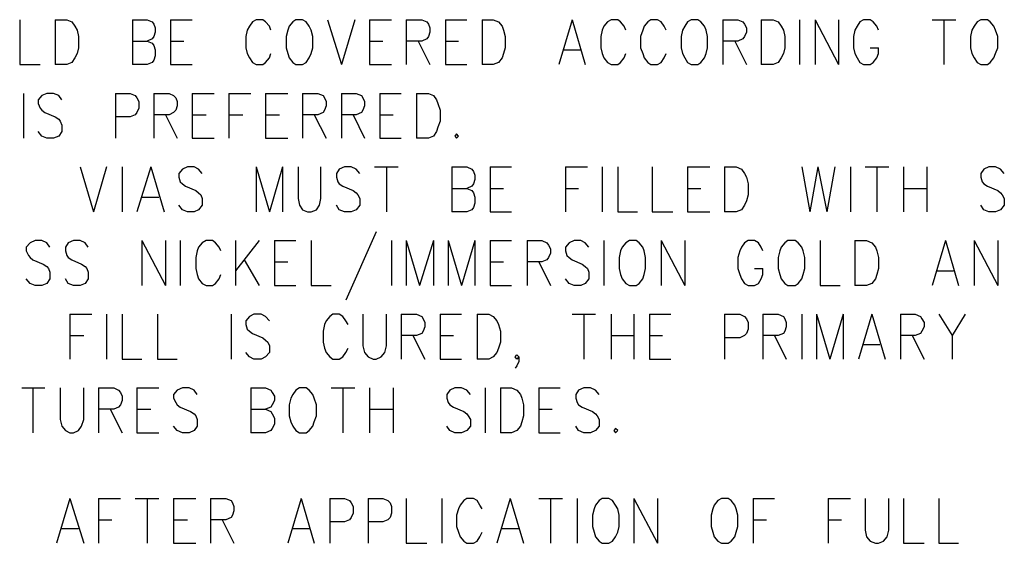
# Model space of a CAD drawing. Extents: x 11.9 to 28.1, y 10.8 to 21.2.
# Tile 33 of 43: x 24.828 to 26.165, y 15.839 to 16.55. Entities that reach past the tile are written whole.
import ezdxf

# ---------------------------------------------------------------- set-up
doc = ezdxf.new("R2010")
doc.units = 0
doc.header["$MEASUREMENT"] = 0
doc.layers.add('LAYNR1', color=2, linetype='Continuous')

msp = doc.modelspace()

# ---------------------------------------------------------------- linework, layer by layer
at = {"layer": 'LAYNR1', "color": 7}
for points in [[(24.828, 16.55), (24.828, 16.489)], [(24.876, 16.55), (24.876, 16.489)], [(24.876, 16.55), (24.892, 16.55), (24.899, 16.547), (24.903, 16.541), (24.906, 16.536)], [(24.981, 16.55), (24.981, 16.489)], [(24.981, 16.55), (25.001, 16.55), (25.008, 16.547), (25.01, 16.544), (25.012, 16.539), (25.012, 16.533), (25.01, 16.527), (25.008, 16.524), (25.001, 16.521)], [(25.033, 16.55), (25.033, 16.489)], [(25.033, 16.55), (25.062, 16.55)], [(25.169, 16.536), (25.167, 16.541), (25.162, 16.547), (25.158, 16.55), (25.149, 16.55), (25.144, 16.547), (25.14, 16.541), (25.137, 16.536)], [(25.203, 16.55), (25.199, 16.547), (25.194, 16.541), (25.192, 16.536)], [(25.224, 16.536), (25.221, 16.541), (25.217, 16.547), (25.212, 16.55), (25.203, 16.55)], [(25.246, 16.55), (25.265, 16.489)], [(25.283, 16.55), (25.265, 16.489)], [(25.303, 16.55), (25.303, 16.489)], [(25.303, 16.55), (25.333, 16.55)], [(25.353, 16.55), (25.353, 16.489)], [(25.353, 16.55), (25.374, 16.55), (25.381, 16.547), (25.383, 16.544), (25.385, 16.539), (25.385, 16.533), (25.383, 16.527), (25.381, 16.524), (25.374, 16.521), (25.353, 16.521)], [(25.406, 16.55), (25.406, 16.489)], [(25.406, 16.55), (25.435, 16.55)], [(25.456, 16.55), (25.456, 16.489)], [(25.456, 16.55), (25.471, 16.55), (25.478, 16.547), (25.483, 16.541), (25.485, 16.536)], [(25.578, 16.55), (25.56, 16.489)], [(25.578, 16.55), (25.596, 16.489)], [(25.651, 16.536), (25.649, 16.541), (25.644, 16.547), (25.64, 16.55), (25.631, 16.55), (25.626, 16.547), (25.621, 16.541), (25.619, 16.536)], [(25.706, 16.536), (25.703, 16.541), (25.699, 16.547), (25.694, 16.55), (25.685, 16.55), (25.681, 16.547), (25.676, 16.541), (25.674, 16.536)], [(25.74, 16.55), (25.735, 16.547), (25.731, 16.541), (25.728, 16.536)], [(25.76, 16.536), (25.758, 16.541), (25.753, 16.547), (25.749, 16.55), (25.74, 16.55)], [(25.783, 16.55), (25.783, 16.489)], [(25.783, 16.55), (25.803, 16.55), (25.81, 16.547), (25.812, 16.544), (25.815, 16.539), (25.815, 16.533), (25.812, 16.527), (25.81, 16.524), (25.803, 16.521), (25.783, 16.521)], [(25.835, 16.55), (25.835, 16.489)], [(25.835, 16.55), (25.851, 16.55), (25.858, 16.547), (25.862, 16.541), (25.865, 16.536)], [(25.887, 16.55), (25.887, 16.489)], [(25.908, 16.55), (25.908, 16.489)], [(25.908, 16.55), (25.94, 16.489)], [(25.94, 16.55), (25.94, 16.489)], [(25.994, 16.536), (25.992, 16.541), (25.987, 16.547), (25.983, 16.55), (25.974, 16.55), (25.969, 16.547), (25.965, 16.541), (25.962, 16.536)], [(26.067, 16.55), (26.099, 16.55)], [(26.083, 16.55), (26.083, 16.489)], [(26.133, 16.55), (26.128, 16.547), (26.124, 16.541), (26.121, 16.536)], [(26.153, 16.536), (26.151, 16.541), (26.146, 16.547), (26.142, 16.55), (26.133, 16.55)], [(24.906, 16.536), (24.908, 16.527), (24.908, 16.512)], [(25.137, 16.536), (25.135, 16.527), (25.135, 16.512)], [(25.192, 16.536), (25.19, 16.527), (25.19, 16.512)], [(25.226, 16.512), (25.226, 16.527), (25.224, 16.536)], [(25.485, 16.536), (25.487, 16.527), (25.487, 16.512)], [(25.619, 16.536), (25.617, 16.527), (25.617, 16.512)], [(25.674, 16.536), (25.671, 16.527), (25.671, 16.512)], [(25.728, 16.536), (25.726, 16.527), (25.726, 16.512)], [(25.762, 16.512), (25.762, 16.527), (25.76, 16.536)], [(25.865, 16.536), (25.867, 16.527), (25.867, 16.512)], [(25.962, 16.536), (25.96, 16.527), (25.96, 16.512)], [(26.121, 16.536), (26.119, 16.527), (26.119, 16.512)], [(26.156, 16.512), (26.156, 16.527), (26.153, 16.536)], [(24.908, 16.512), (24.906, 16.504), (24.903, 16.498), (24.899, 16.492), (24.892, 16.489)], [(24.981, 16.521), (25.001, 16.521), (25.008, 16.518), (25.01, 16.515), (25.012, 16.509), (25.012, 16.501), (25.01, 16.495), (25.008, 16.492), (25.001, 16.489)], [(25.033, 16.521), (25.051, 16.521)], [(25.135, 16.512), (25.137, 16.504), (25.14, 16.498), (25.144, 16.492), (25.149, 16.489)], [(25.19, 16.512), (25.192, 16.504), (25.194, 16.498), (25.199, 16.492), (25.203, 16.489)], [(25.212, 16.489), (25.217, 16.492), (25.221, 16.498), (25.224, 16.504), (25.226, 16.512)], [(25.303, 16.521), (25.321, 16.521)], [(25.369, 16.521), (25.385, 16.489)], [(25.406, 16.521), (25.424, 16.521)], [(25.487, 16.512), (25.485, 16.504), (25.483, 16.498), (25.478, 16.492), (25.471, 16.489)], [(25.617, 16.512), (25.619, 16.504), (25.621, 16.498), (25.626, 16.492), (25.631, 16.489)], [(25.671, 16.512), (25.674, 16.504), (25.676, 16.498), (25.681, 16.492), (25.685, 16.489)], [(25.726, 16.512), (25.728, 16.504), (25.731, 16.498), (25.735, 16.492), (25.74, 16.489)], [(25.749, 16.489), (25.753, 16.492), (25.758, 16.498), (25.76, 16.504), (25.762, 16.512)], [(25.799, 16.521), (25.815, 16.489)], [(25.867, 16.512), (25.865, 16.504), (25.862, 16.498), (25.858, 16.492), (25.851, 16.489)], [(25.96, 16.512), (25.962, 16.504), (25.965, 16.498), (25.969, 16.492), (25.974, 16.489)], [(25.983, 16.489), (25.987, 16.492), (25.992, 16.498), (25.994, 16.504), (25.994, 16.512)], [(25.983, 16.512), (25.994, 16.512)], [(26.119, 16.512), (26.121, 16.504), (26.124, 16.498), (26.128, 16.492), (26.133, 16.489)], [(26.142, 16.489), (26.146, 16.492), (26.151, 16.498), (26.153, 16.504), (26.156, 16.512)], [(25.158, 16.489), (25.162, 16.492), (25.167, 16.498), (25.169, 16.504)], [(25.567, 16.509), (25.59, 16.509)], [(25.64, 16.489), (25.644, 16.492), (25.649, 16.498), (25.651, 16.504)], [(25.694, 16.489), (25.699, 16.492), (25.703, 16.498), (25.706, 16.504)], [(24.828, 16.489), (24.856, 16.489)], [(24.892, 16.489), (24.876, 16.489)], [(25.001, 16.489), (24.981, 16.489)], [(25.033, 16.489), (25.062, 16.489)], [(25.149, 16.489), (25.158, 16.489)], [(25.203, 16.489), (25.212, 16.489)], [(25.303, 16.489), (25.333, 16.489)], [(25.406, 16.489), (25.435, 16.489)], [(25.471, 16.489), (25.456, 16.489)], [(25.631, 16.489), (25.64, 16.489)], [(25.685, 16.489), (25.694, 16.489)], [(25.74, 16.489), (25.749, 16.489)], [(25.851, 16.489), (25.835, 16.489)], [(25.974, 16.489), (25.983, 16.489)], [(26.133, 16.489), (26.142, 16.489)], [(24.833, 16.45), (24.833, 16.389)], [(24.885, 16.441), (24.881, 16.447), (24.874, 16.45), (24.865, 16.45), (24.858, 16.447), (24.853, 16.441), (24.853, 16.436)], [(24.958, 16.45), (24.958, 16.389)], [(24.958, 16.45), (24.978, 16.45), (24.985, 16.447), (24.987, 16.444), (24.99, 16.439), (24.99, 16.43), (24.987, 16.424), (24.985, 16.421), (24.978, 16.418), (24.958, 16.418)], [(25.01, 16.45), (25.01, 16.389)], [(25.01, 16.45), (25.031, 16.45), (25.037, 16.447), (25.04, 16.444), (25.042, 16.439), (25.042, 16.433), (25.04, 16.427), (25.037, 16.424), (25.031, 16.421), (25.01, 16.421)], [(25.062, 16.45), (25.062, 16.389)], [(25.062, 16.45), (25.092, 16.45)], [(25.112, 16.45), (25.112, 16.389)], [(25.112, 16.45), (25.142, 16.45)], [(25.162, 16.45), (25.162, 16.389)], [(25.162, 16.45), (25.192, 16.45)], [(25.212, 16.45), (25.212, 16.389)], [(25.212, 16.45), (25.233, 16.45), (25.24, 16.447), (25.242, 16.444), (25.244, 16.439), (25.244, 16.433), (25.242, 16.427), (25.24, 16.424), (25.233, 16.421), (25.212, 16.421)], [(25.265, 16.45), (25.265, 16.389)], [(25.265, 16.45), (25.285, 16.45), (25.292, 16.447), (25.294, 16.444), (25.296, 16.439), (25.296, 16.433), (25.294, 16.427), (25.292, 16.424), (25.285, 16.421), (25.265, 16.421)], [(25.317, 16.45), (25.317, 16.389)], [(25.317, 16.45), (25.346, 16.45)], [(25.367, 16.45), (25.367, 16.389)], [(25.367, 16.45), (25.383, 16.45), (25.39, 16.447), (25.394, 16.441), (25.396, 16.436)], [(24.853, 16.436), (24.856, 16.43), (24.858, 16.427), (24.862, 16.424), (24.876, 16.418), (24.881, 16.415), (24.883, 16.412)], [(25.396, 16.436), (25.399, 16.427), (25.399, 16.412)], [(25.026, 16.421), (25.042, 16.389)], [(25.062, 16.421), (25.081, 16.421)], [(25.112, 16.421), (25.131, 16.421)], [(25.162, 16.421), (25.181, 16.421)], [(25.228, 16.421), (25.244, 16.389)], [(25.281, 16.421), (25.296, 16.389)], [(25.317, 16.421), (25.335, 16.421)], [(24.883, 16.412), (24.885, 16.407), (24.885, 16.398), (24.881, 16.392), (24.874, 16.389)], [(25.399, 16.412), (25.396, 16.404), (25.394, 16.398), (25.39, 16.392), (25.383, 16.389)], [(24.865, 16.389), (24.858, 16.392), (24.853, 16.398)], [(25.421, 16.395), (25.419, 16.392), (25.421, 16.389)], [(25.421, 16.389), (25.424, 16.392), (25.421, 16.395)], [(24.874, 16.389), (24.865, 16.389)], [(25.062, 16.389), (25.092, 16.389)], [(25.162, 16.389), (25.192, 16.389)], [(25.317, 16.389), (25.346, 16.389)], [(25.383, 16.389), (25.367, 16.389)], [(24.91, 16.35), (24.928, 16.289)], [(24.946, 16.35), (24.928, 16.289)], [(24.967, 16.35), (24.967, 16.289)], [(25.006, 16.35), (24.987, 16.289)], [(25.006, 16.35), (25.024, 16.289)], [(25.076, 16.341), (25.071, 16.347), (25.065, 16.35), (25.056, 16.35), (25.049, 16.347), (25.044, 16.341), (25.044, 16.336)], [(25.149, 16.35), (25.149, 16.289)], [(25.149, 16.35), (25.167, 16.289)], [(25.185, 16.35), (25.167, 16.289)], [(25.185, 16.35), (25.185, 16.289)], [(25.206, 16.35), (25.206, 16.307), (25.208, 16.298), (25.212, 16.292), (25.219, 16.289)], [(25.224, 16.289), (25.231, 16.292), (25.235, 16.298), (25.237, 16.307), (25.237, 16.35)], [(25.29, 16.341), (25.285, 16.347), (25.278, 16.35), (25.269, 16.35), (25.262, 16.347), (25.258, 16.341), (25.258, 16.336)], [(25.31, 16.35), (25.342, 16.35)], [(25.326, 16.35), (25.326, 16.289)], [(25.415, 16.35), (25.415, 16.289)], [(25.415, 16.35), (25.435, 16.35), (25.442, 16.347), (25.444, 16.344), (25.446, 16.339), (25.446, 16.333), (25.444, 16.327), (25.442, 16.324), (25.435, 16.321)], [(25.467, 16.35), (25.467, 16.289)], [(25.467, 16.35), (25.496, 16.35)], [(25.569, 16.35), (25.569, 16.289)], [(25.569, 16.35), (25.599, 16.35)], [(25.619, 16.35), (25.619, 16.289)], [(25.64, 16.35), (25.64, 16.289)], [(25.687, 16.35), (25.687, 16.289)], [(25.735, 16.35), (25.735, 16.289)], [(25.735, 16.35), (25.765, 16.35)], [(25.785, 16.35), (25.785, 16.289)], [(25.785, 16.35), (25.801, 16.35), (25.808, 16.347), (25.812, 16.341), (25.815, 16.336)], [(25.89, 16.35), (25.901, 16.289)], [(25.912, 16.35), (25.901, 16.289)], [(25.912, 16.35), (25.924, 16.289)], [(25.935, 16.35), (25.924, 16.289)], [(25.956, 16.35), (25.956, 16.289)], [(25.976, 16.35), (26.008, 16.35)], [(25.992, 16.35), (25.992, 16.289)], [(26.028, 16.35), (26.028, 16.289)], [(26.06, 16.35), (26.06, 16.289)], [(26.165, 16.341), (26.16, 16.347), (26.153, 16.35), (26.144, 16.35), (26.137, 16.347), (26.133, 16.341), (26.133, 16.336)], [(25.044, 16.336), (25.046, 16.33), (25.049, 16.327), (25.053, 16.324), (25.067, 16.318), (25.071, 16.315), (25.074, 16.312)], [(25.258, 16.336), (25.26, 16.33), (25.262, 16.327), (25.267, 16.324), (25.281, 16.318), (25.285, 16.315), (25.287, 16.312)], [(25.815, 16.336), (25.817, 16.327), (25.817, 16.312)], [(26.133, 16.336), (26.135, 16.33), (26.137, 16.327), (26.142, 16.324), (26.156, 16.318), (26.16, 16.315), (26.162, 16.312)], [(25.074, 16.312), (25.076, 16.307), (25.076, 16.298), (25.071, 16.292), (25.065, 16.289)], [(25.287, 16.312), (25.29, 16.307), (25.29, 16.298), (25.285, 16.292), (25.278, 16.289)], [(25.415, 16.321), (25.435, 16.321), (25.442, 16.318), (25.444, 16.315), (25.446, 16.309), (25.446, 16.301), (25.444, 16.295), (25.442, 16.292), (25.435, 16.289)], [(25.467, 16.321), (25.485, 16.321)], [(25.569, 16.321), (25.587, 16.321)], [(25.735, 16.321), (25.753, 16.321)], [(25.817, 16.312), (25.815, 16.304), (25.812, 16.298), (25.808, 16.292), (25.801, 16.289)], [(26.028, 16.321), (26.06, 16.321)], [(26.162, 16.312), (26.165, 16.307), (26.165, 16.298), (26.16, 16.292), (26.153, 16.289)], [(24.994, 16.309), (25.017, 16.309)], [(25.056, 16.289), (25.049, 16.292), (25.044, 16.298)], [(25.065, 16.289), (25.056, 16.289)], [(25.219, 16.289), (25.224, 16.289)], [(25.269, 16.289), (25.262, 16.292), (25.258, 16.298)], [(25.278, 16.289), (25.269, 16.289)], [(25.435, 16.289), (25.415, 16.289)], [(25.467, 16.289), (25.496, 16.289)], [(25.64, 16.289), (25.667, 16.289)], [(25.687, 16.289), (25.715, 16.289)], [(25.735, 16.289), (25.765, 16.289)], [(25.801, 16.289), (25.785, 16.289)], [(26.144, 16.289), (26.137, 16.292), (26.133, 16.298)], [(26.153, 16.289), (26.144, 16.289)], [(25.312, 16.262), (25.271, 16.169)], [(24.869, 16.241), (24.865, 16.247), (24.858, 16.25), (24.849, 16.25), (24.842, 16.247), (24.837, 16.241), (24.837, 16.236)], [(24.921, 16.241), (24.917, 16.247), (24.91, 16.25), (24.901, 16.25), (24.894, 16.247), (24.89, 16.241), (24.89, 16.236)], [(24.994, 16.25), (24.994, 16.189)], [(24.994, 16.25), (25.026, 16.189)], [(25.026, 16.25), (25.026, 16.189)], [(25.046, 16.25), (25.046, 16.189)], [(25.101, 16.236), (25.099, 16.241), (25.094, 16.247), (25.09, 16.25), (25.081, 16.25), (25.076, 16.247), (25.071, 16.241), (25.069, 16.236)], [(25.121, 16.25), (25.121, 16.189)], [(25.153, 16.25), (25.121, 16.209)], [(25.174, 16.25), (25.174, 16.189)], [(25.174, 16.25), (25.203, 16.25)], [(25.224, 16.25), (25.224, 16.189)], [(25.333, 16.25), (25.333, 16.189)], [(25.353, 16.25), (25.353, 16.189)], [(25.353, 16.25), (25.371, 16.189)], [(25.39, 16.25), (25.371, 16.189)], [(25.39, 16.25), (25.39, 16.189)], [(25.41, 16.25), (25.41, 16.189)], [(25.41, 16.25), (25.428, 16.189)], [(25.446, 16.25), (25.428, 16.189)], [(25.446, 16.25), (25.446, 16.189)], [(25.467, 16.25), (25.467, 16.189)], [(25.467, 16.25), (25.496, 16.25)], [(25.517, 16.25), (25.517, 16.189)], [(25.517, 16.25), (25.537, 16.25), (25.544, 16.247), (25.546, 16.244), (25.549, 16.239), (25.549, 16.233), (25.546, 16.227), (25.544, 16.224), (25.537, 16.221), (25.517, 16.221)], [(25.601, 16.241), (25.596, 16.247), (25.59, 16.25), (25.581, 16.25), (25.574, 16.247), (25.569, 16.241), (25.569, 16.236)], [(25.621, 16.25), (25.621, 16.189)], [(25.656, 16.25), (25.651, 16.247), (25.646, 16.241), (25.644, 16.236)], [(25.676, 16.236), (25.674, 16.241), (25.669, 16.247), (25.665, 16.25), (25.656, 16.25)], [(25.699, 16.25), (25.699, 16.189)], [(25.699, 16.25), (25.731, 16.189)], [(25.731, 16.25), (25.731, 16.189)], [(25.837, 16.236), (25.835, 16.241), (25.831, 16.247), (25.826, 16.25), (25.817, 16.25), (25.812, 16.247), (25.808, 16.241), (25.806, 16.236)], [(25.871, 16.25), (25.867, 16.247), (25.862, 16.241), (25.86, 16.236)], [(25.892, 16.236), (25.89, 16.241), (25.885, 16.247), (25.881, 16.25), (25.871, 16.25)], [(25.915, 16.25), (25.915, 16.189)], [(25.962, 16.25), (25.962, 16.189)], [(25.962, 16.25), (25.978, 16.25), (25.985, 16.247), (25.99, 16.241), (25.992, 16.236)], [(26.085, 16.25), (26.067, 16.189)], [(26.085, 16.25), (26.103, 16.189)], [(26.124, 16.25), (26.124, 16.189)], [(26.124, 16.25), (26.156, 16.189)], [(26.156, 16.25), (26.156, 16.189)], [(24.837, 16.236), (24.84, 16.23), (24.842, 16.227), (24.846, 16.224), (24.86, 16.218), (24.865, 16.215), (24.867, 16.212)], [(24.89, 16.236), (24.892, 16.23), (24.894, 16.227), (24.899, 16.224), (24.912, 16.218), (24.917, 16.215), (24.919, 16.212)], [(25.069, 16.236), (25.067, 16.227), (25.067, 16.212)], [(25.569, 16.236), (25.571, 16.23), (25.574, 16.227), (25.578, 16.224), (25.592, 16.218), (25.596, 16.215), (25.599, 16.212)], [(25.644, 16.236), (25.642, 16.227), (25.642, 16.212)], [(25.678, 16.212), (25.678, 16.227), (25.676, 16.236)], [(25.806, 16.236), (25.803, 16.227), (25.803, 16.212)], [(25.86, 16.236), (25.858, 16.227), (25.858, 16.212)], [(25.894, 16.212), (25.894, 16.227), (25.892, 16.236)], [(25.992, 16.236), (25.994, 16.227), (25.994, 16.212)], [(25.133, 16.224), (25.153, 16.189)], [(25.174, 16.221), (25.192, 16.221)], [(25.467, 16.221), (25.485, 16.221)], [(25.533, 16.221), (25.549, 16.189)], [(24.867, 16.212), (24.869, 16.207), (24.869, 16.198), (24.865, 16.192), (24.858, 16.189)], [(24.919, 16.212), (24.921, 16.207), (24.921, 16.198), (24.917, 16.192), (24.91, 16.189)], [(25.067, 16.212), (25.069, 16.204), (25.071, 16.198), (25.076, 16.192), (25.081, 16.189)], [(25.599, 16.212), (25.601, 16.207), (25.601, 16.198), (25.596, 16.192), (25.59, 16.189)], [(25.642, 16.212), (25.644, 16.204), (25.646, 16.198), (25.651, 16.192), (25.656, 16.189)], [(25.665, 16.189), (25.669, 16.192), (25.674, 16.198), (25.676, 16.204), (25.678, 16.212)], [(25.803, 16.212), (25.806, 16.204), (25.808, 16.198), (25.812, 16.192), (25.817, 16.189)], [(25.826, 16.189), (25.831, 16.192), (25.835, 16.198), (25.837, 16.204), (25.837, 16.212)], [(25.826, 16.212), (25.837, 16.212)], [(25.858, 16.212), (25.86, 16.204), (25.862, 16.198), (25.867, 16.192), (25.871, 16.189)], [(25.881, 16.189), (25.885, 16.192), (25.89, 16.198), (25.892, 16.204), (25.894, 16.212)], [(25.994, 16.212), (25.992, 16.204), (25.99, 16.198), (25.985, 16.192), (25.978, 16.189)], [(26.074, 16.209), (26.096, 16.209)], [(24.849, 16.189), (24.842, 16.192), (24.837, 16.198)], [(24.901, 16.189), (24.894, 16.192), (24.89, 16.198)], [(25.09, 16.189), (25.094, 16.192), (25.099, 16.198), (25.101, 16.204)], [(25.581, 16.189), (25.574, 16.192), (25.569, 16.198)], [(24.858, 16.189), (24.849, 16.189)], [(24.91, 16.189), (24.901, 16.189)], [(25.081, 16.189), (25.09, 16.189)], [(25.174, 16.189), (25.203, 16.189)], [(25.224, 16.189), (25.251, 16.189)], [(25.467, 16.189), (25.496, 16.189)], [(25.59, 16.189), (25.581, 16.189)], [(25.656, 16.189), (25.665, 16.189)], [(25.817, 16.189), (25.826, 16.189)], [(25.871, 16.189), (25.881, 16.189)], [(25.915, 16.189), (25.942, 16.189)], [(25.978, 16.189), (25.962, 16.189)], [(24.896, 16.15), (24.896, 16.089)], [(24.896, 16.15), (24.926, 16.15)], [(24.946, 16.15), (24.946, 16.089)], [(24.967, 16.15), (24.967, 16.089)], [(25.015, 16.15), (25.015, 16.089)], [(25.115, 16.15), (25.115, 16.089)], [(25.167, 16.141), (25.162, 16.147), (25.156, 16.15), (25.146, 16.15), (25.14, 16.147), (25.135, 16.141), (25.135, 16.136)], [(25.274, 16.136), (25.271, 16.141), (25.267, 16.147), (25.262, 16.15), (25.253, 16.15), (25.249, 16.147), (25.244, 16.141), (25.242, 16.136)], [(25.294, 16.15), (25.294, 16.107), (25.296, 16.098), (25.301, 16.092), (25.308, 16.089)], [(25.312, 16.089), (25.319, 16.092), (25.324, 16.098), (25.326, 16.107), (25.326, 16.15)], [(25.346, 16.15), (25.346, 16.089)], [(25.346, 16.15), (25.367, 16.15), (25.374, 16.147), (25.376, 16.144), (25.378, 16.139), (25.378, 16.133), (25.376, 16.127), (25.374, 16.124), (25.367, 16.121), (25.346, 16.121)], [(25.399, 16.15), (25.399, 16.089)], [(25.399, 16.15), (25.428, 16.15)], [(25.449, 16.15), (25.449, 16.089)], [(25.449, 16.15), (25.465, 16.15), (25.471, 16.147), (25.476, 16.141), (25.478, 16.136)], [(25.578, 16.15), (25.61, 16.15)], [(25.594, 16.15), (25.594, 16.089)], [(25.631, 16.15), (25.631, 16.089)], [(25.662, 16.15), (25.662, 16.089)], [(25.683, 16.15), (25.683, 16.089)], [(25.683, 16.15), (25.712, 16.15)], [(25.785, 16.15), (25.785, 16.089)], [(25.785, 16.15), (25.806, 16.15), (25.812, 16.147), (25.815, 16.144), (25.817, 16.139), (25.817, 16.13), (25.815, 16.124), (25.812, 16.121), (25.806, 16.118), (25.785, 16.118)], [(25.837, 16.15), (25.837, 16.089)], [(25.837, 16.15), (25.858, 16.15), (25.865, 16.147), (25.867, 16.144), (25.869, 16.139), (25.869, 16.133), (25.867, 16.127), (25.865, 16.124), (25.858, 16.121), (25.837, 16.121)], [(25.89, 16.15), (25.89, 16.089)], [(25.91, 16.15), (25.91, 16.089)], [(25.91, 16.15), (25.928, 16.089)], [(25.946, 16.15), (25.928, 16.089)], [(25.946, 16.15), (25.946, 16.089)], [(25.985, 16.15), (25.967, 16.089)], [(25.985, 16.15), (26.003, 16.089)], [(26.024, 16.15), (26.024, 16.089)], [(26.024, 16.15), (26.044, 16.15), (26.051, 16.147), (26.053, 16.144), (26.056, 16.139), (26.056, 16.133), (26.053, 16.127), (26.051, 16.124), (26.044, 16.121), (26.024, 16.121)], [(26.076, 16.15), (26.094, 16.121), (26.094, 16.089)], [(26.112, 16.15), (26.094, 16.121)], [(25.135, 16.136), (25.137, 16.13), (25.14, 16.127), (25.144, 16.124), (25.158, 16.118), (25.162, 16.115), (25.165, 16.112)], [(25.242, 16.136), (25.24, 16.127), (25.24, 16.112)], [(25.478, 16.136), (25.481, 16.127), (25.481, 16.112)], [(24.896, 16.121), (24.915, 16.121)], [(25.165, 16.112), (25.167, 16.107), (25.167, 16.098), (25.162, 16.092), (25.156, 16.089)], [(25.24, 16.112), (25.242, 16.104), (25.244, 16.098), (25.249, 16.092), (25.253, 16.089)], [(25.362, 16.121), (25.378, 16.089)], [(25.399, 16.121), (25.417, 16.121)], [(25.481, 16.112), (25.478, 16.104), (25.476, 16.098), (25.471, 16.092), (25.465, 16.089)], [(25.631, 16.121), (25.662, 16.121)], [(25.683, 16.121), (25.701, 16.121)], [(25.853, 16.121), (25.869, 16.089)], [(26.04, 16.121), (26.056, 16.089)], [(25.146, 16.089), (25.14, 16.092), (25.135, 16.098)], [(25.262, 16.089), (25.267, 16.092), (25.271, 16.098), (25.274, 16.104)], [(25.974, 16.109), (25.996, 16.109)], [(24.967, 16.089), (24.994, 16.089)], [(25.015, 16.089), (25.042, 16.089)], [(25.156, 16.089), (25.146, 16.089)], [(25.253, 16.089), (25.262, 16.089)], [(25.308, 16.089), (25.312, 16.089)], [(25.399, 16.089), (25.428, 16.089)], [(25.465, 16.089), (25.449, 16.089)], [(25.503, 16.089), (25.501, 16.092), (25.503, 16.095), (25.506, 16.092), (25.506, 16.086), (25.503, 16.08), (25.501, 16.077)], [(25.506, 16.092), (25.503, 16.089)], [(25.683, 16.089), (25.712, 16.089)], [(24.831, 16.05), (24.862, 16.05)], [(24.846, 16.05), (24.846, 15.989)], [(24.883, 16.05), (24.883, 16.007), (24.885, 15.998), (24.89, 15.992), (24.896, 15.989)], [(24.901, 15.989), (24.908, 15.992), (24.912, 15.998), (24.915, 16.007), (24.915, 16.05)], [(24.935, 16.05), (24.935, 15.989)], [(24.935, 16.05), (24.956, 16.05), (24.962, 16.047), (24.965, 16.044), (24.967, 16.039), (24.967, 16.033), (24.965, 16.027), (24.962, 16.024), (24.956, 16.021), (24.935, 16.021)], [(24.987, 16.05), (24.987, 15.989)], [(24.987, 16.05), (25.017, 16.05)], [(25.069, 16.041), (25.065, 16.047), (25.058, 16.05), (25.049, 16.05), (25.042, 16.047), (25.037, 16.041), (25.037, 16.036)], [(25.142, 16.05), (25.142, 15.989)], [(25.142, 16.05), (25.162, 16.05), (25.169, 16.047), (25.171, 16.044), (25.174, 16.039), (25.174, 16.033), (25.171, 16.027), (25.169, 16.024), (25.162, 16.021)], [(25.208, 16.05), (25.203, 16.047), (25.199, 16.041), (25.196, 16.036)], [(25.228, 16.036), (25.226, 16.041), (25.221, 16.047), (25.217, 16.05), (25.208, 16.05)], [(25.251, 16.05), (25.283, 16.05)], [(25.267, 16.05), (25.267, 15.989)], [(25.303, 16.05), (25.303, 15.989)], [(25.335, 16.05), (25.335, 15.989)], [(25.44, 16.041), (25.435, 16.047), (25.428, 16.05), (25.419, 16.05), (25.412, 16.047), (25.408, 16.041), (25.408, 16.036)], [(25.46, 16.05), (25.46, 15.989)], [(25.481, 16.05), (25.481, 15.989)], [(25.481, 16.05), (25.496, 16.05), (25.503, 16.047), (25.508, 16.041), (25.51, 16.036)], [(25.533, 16.05), (25.533, 15.989)], [(25.533, 16.05), (25.562, 16.05)], [(25.615, 16.041), (25.61, 16.047), (25.603, 16.05), (25.594, 16.05), (25.587, 16.047), (25.583, 16.041), (25.583, 16.036)], [(25.037, 16.036), (25.04, 16.03), (25.042, 16.027), (25.046, 16.024), (25.06, 16.018), (25.065, 16.015), (25.067, 16.012)], [(25.196, 16.036), (25.194, 16.027), (25.194, 16.012)], [(25.231, 16.012), (25.231, 16.027), (25.228, 16.036)], [(25.408, 16.036), (25.41, 16.03), (25.412, 16.027), (25.417, 16.024), (25.431, 16.018), (25.435, 16.015), (25.437, 16.012)], [(25.51, 16.036), (25.512, 16.027), (25.512, 16.012)], [(25.583, 16.036), (25.585, 16.03), (25.587, 16.027), (25.592, 16.024), (25.606, 16.018), (25.61, 16.015), (25.612, 16.012)], [(24.951, 16.021), (24.967, 15.989)], [(24.987, 16.021), (25.006, 16.021)], [(25.142, 16.021), (25.162, 16.021), (25.169, 16.018), (25.171, 16.015), (25.174, 16.009), (25.174, 16.001), (25.171, 15.995), (25.169, 15.992), (25.162, 15.989)], [(25.303, 16.021), (25.335, 16.021)], [(25.533, 16.021), (25.551, 16.021)], [(25.067, 16.012), (25.069, 16.007), (25.069, 15.998), (25.065, 15.992), (25.058, 15.989)], [(25.194, 16.012), (25.196, 16.004), (25.199, 15.998), (25.203, 15.992), (25.208, 15.989)], [(25.217, 15.989), (25.221, 15.992), (25.226, 15.998), (25.228, 16.004), (25.231, 16.012)], [(25.437, 16.012), (25.44, 16.007), (25.44, 15.998), (25.435, 15.992), (25.428, 15.989)], [(25.512, 16.012), (25.51, 16.004), (25.508, 15.998), (25.503, 15.992), (25.496, 15.989)], [(25.612, 16.012), (25.615, 16.007), (25.615, 15.998), (25.61, 15.992), (25.603, 15.989)], [(25.049, 15.989), (25.042, 15.992), (25.037, 15.998)], [(25.419, 15.989), (25.412, 15.992), (25.408, 15.998)], [(25.594, 15.989), (25.587, 15.992), (25.583, 15.998)], [(25.637, 15.995), (25.635, 15.992), (25.637, 15.989)], [(25.637, 15.989), (25.64, 15.992), (25.637, 15.995)], [(24.896, 15.989), (24.901, 15.989)], [(24.987, 15.989), (25.017, 15.989)], [(25.058, 15.989), (25.049, 15.989)], [(25.162, 15.989), (25.142, 15.989)], [(25.208, 15.989), (25.217, 15.989)], [(25.428, 15.989), (25.419, 15.989)], [(25.496, 15.989), (25.481, 15.989)], [(25.533, 15.989), (25.562, 15.989)], [(25.603, 15.989), (25.594, 15.989)], [(24.896, 15.9), (24.878, 15.839)], [(24.896, 15.9), (24.915, 15.839)], [(24.935, 15.9), (24.935, 15.839)], [(24.935, 15.9), (24.965, 15.9)], [(24.985, 15.9), (25.017, 15.9)], [(25.001, 15.9), (25.001, 15.839)], [(25.037, 15.9), (25.037, 15.839)], [(25.037, 15.9), (25.067, 15.9)], [(25.087, 15.9), (25.087, 15.839)], [(25.087, 15.9), (25.108, 15.9), (25.115, 15.897), (25.117, 15.894), (25.119, 15.889), (25.119, 15.883), (25.117, 15.877), (25.115, 15.874), (25.108, 15.871), (25.087, 15.871)], [(25.21, 15.9), (25.192, 15.839)], [(25.21, 15.9), (25.228, 15.839)], [(25.249, 15.9), (25.249, 15.839)], [(25.249, 15.9), (25.269, 15.9), (25.276, 15.897), (25.278, 15.894), (25.281, 15.889), (25.281, 15.88), (25.278, 15.874), (25.276, 15.871), (25.269, 15.868), (25.249, 15.868)], [(25.301, 15.9), (25.301, 15.839)], [(25.301, 15.9), (25.321, 15.9), (25.328, 15.897), (25.331, 15.894), (25.333, 15.889), (25.333, 15.88), (25.331, 15.874), (25.328, 15.871), (25.321, 15.868), (25.301, 15.868)], [(25.353, 15.9), (25.353, 15.839)], [(25.401, 15.9), (25.401, 15.839)], [(25.456, 15.886), (25.453, 15.891), (25.449, 15.897), (25.444, 15.9), (25.435, 15.9), (25.431, 15.897), (25.426, 15.891), (25.424, 15.886)], [(25.494, 15.9), (25.476, 15.839)], [(25.494, 15.9), (25.512, 15.839)], [(25.533, 15.9), (25.565, 15.9)], [(25.549, 15.9), (25.549, 15.839)], [(25.585, 15.9), (25.585, 15.839)], [(25.619, 15.9), (25.615, 15.897), (25.61, 15.891), (25.608, 15.886)], [(25.64, 15.886), (25.637, 15.891), (25.633, 15.897), (25.628, 15.9), (25.619, 15.9)], [(25.662, 15.9), (25.662, 15.839)], [(25.662, 15.9), (25.694, 15.839)], [(25.694, 15.9), (25.694, 15.839)], [(25.781, 15.9), (25.776, 15.897), (25.771, 15.891), (25.769, 15.886)], [(25.801, 15.886), (25.799, 15.891), (25.794, 15.897), (25.79, 15.9), (25.781, 15.9)], [(25.824, 15.9), (25.824, 15.839)], [(25.824, 15.9), (25.853, 15.9)], [(25.926, 15.9), (25.926, 15.839)], [(25.926, 15.9), (25.956, 15.9)], [(25.976, 15.9), (25.976, 15.857), (25.978, 15.848), (25.983, 15.842), (25.99, 15.839)], [(25.994, 15.839), (26.001, 15.842), (26.006, 15.848), (26.008, 15.857), (26.008, 15.9)], [(26.028, 15.9), (26.028, 15.839)], [(26.076, 15.9), (26.076, 15.839)], [(25.424, 15.886), (25.421, 15.877), (25.421, 15.862)], [(25.608, 15.886), (25.606, 15.877), (25.606, 15.862)], [(25.642, 15.862), (25.642, 15.877), (25.64, 15.886)], [(25.769, 15.886), (25.767, 15.877), (25.767, 15.862)], [(25.803, 15.862), (25.803, 15.877), (25.801, 15.886)], [(24.935, 15.871), (24.953, 15.871)], [(25.037, 15.871), (25.056, 15.871)], [(25.103, 15.871), (25.119, 15.839)], [(25.824, 15.871), (25.842, 15.871)], [(25.926, 15.871), (25.944, 15.871)], [(24.885, 15.859), (24.908, 15.859)], [(25.199, 15.859), (25.221, 15.859)], [(25.421, 15.862), (25.424, 15.854), (25.426, 15.848), (25.431, 15.842), (25.435, 15.839)], [(25.483, 15.859), (25.506, 15.859)], [(25.606, 15.862), (25.608, 15.854), (25.61, 15.848), (25.615, 15.842), (25.619, 15.839)], [(25.628, 15.839), (25.633, 15.842), (25.637, 15.848), (25.64, 15.854), (25.642, 15.862)], [(25.767, 15.862), (25.769, 15.854), (25.771, 15.848), (25.776, 15.842), (25.781, 15.839)], [(25.79, 15.839), (25.794, 15.842), (25.799, 15.848), (25.801, 15.854), (25.803, 15.862)], [(25.444, 15.839), (25.449, 15.842), (25.453, 15.848), (25.456, 15.854)], [(25.037, 15.839), (25.067, 15.839)], [(25.353, 15.839), (25.381, 15.839)], [(25.435, 15.839), (25.444, 15.839)], [(25.619, 15.839), (25.628, 15.839)], [(25.781, 15.839), (25.79, 15.839)], [(25.99, 15.839), (25.994, 15.839)], [(26.028, 15.839), (26.056, 15.839)], [(26.076, 15.839), (26.103, 15.839)]]:
    msp.add_lwpolyline(points, dxfattribs=at)

doc.saveas('drawing.dxf')
